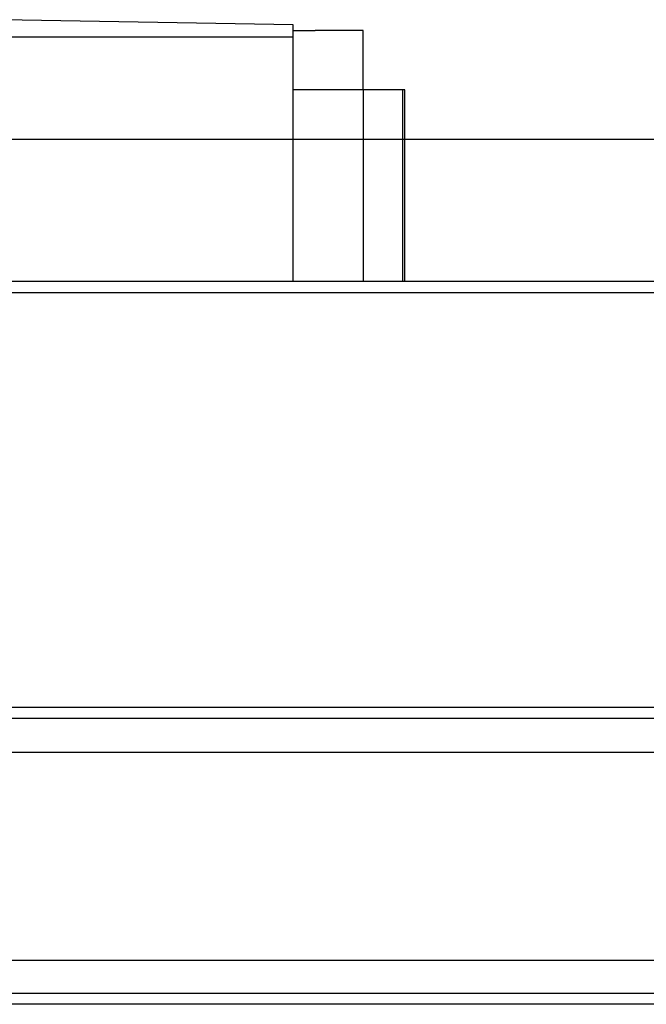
# Model space of a CAD drawing. Header units: millimetres. Extents: x -1108 to 3135, y -1596 to 860.
# Tile 113 of 256: x -696 to -667, y -1261 to -1216. Entities that reach past the tile are written whole.
import ezdxf
from ezdxf.lldxf.tags import DXFTag

# ---------------------------------------------------------------- set-up
doc = ezdxf.new("R2010")
doc.units = ezdxf.units.MM
doc.layers.get('0').update_dxf_attribs({"linetype": 'CONTINUOUS'})
tags = doc.linetypes.add('DASHED', pattern=[25.72, 12.86, -12.86]).pattern_tags.tags
tags[6:7] = [DXFTag(74, 4), DXFTag(75, 0), DXFTag(340, '0'), DXFTag(46, 0.0), DXFTag(50, 0.0), DXFTag(44, 0.0), DXFTag(45, 0.0)]
tags[4:5] = [DXFTag(74, 4), DXFTag(75, 0), DXFTag(340, '0'), DXFTag(46, 0.0), DXFTag(50, 0.0), DXFTag(44, 0.0), DXFTag(45, 0.0)]

msp = doc.modelspace()

# ---------------------------------------------------------------- linework, layer by layer
at = {"linetype": 'Continuous'}
for p, q in [((-683.362, -1216.068), (-696.612, -1215.837)), ((-683.362, -1216.637), (-683.362, -1216.068)), ((-683.362, -1216.337), (-682.362, -1216.337)), ((-680.162, -1216.337), (-682.362, -1216.337)), ((-680.162, -1219.037), (-680.162, -1216.337)), ((-683.362, -1216.637), (-784.862, -1216.637)), ((-683.362, -1227.787), (-683.362, -1216.637)), ((-680.162, -1219.037), (-683.362, -1219.037)), ((-678.362, -1219.037), (-680.162, -1219.037)), ((-680.162, -1219.037), (-680.162, -1226.287)), ((-678.362, -1227.787), (-678.362, -1219.037)), ((-678.262, -1219.037), (-678.362, -1219.037)), ((-678.262, -1227.787), (-678.262, -1219.037)), ((-728.362, -1221.287), (-612.872, -1221.287)), ((-614.438, -1227.786), (-877.612, -1227.787)), ((-619.124, -1247.237), (-877.612, -1247.237)), ((-621.907, -1258.786), (-877.612, -1258.787)), ((-622.389, -1260.786), (-877.612, -1260.787))]:
    msp.add_line(p, q, dxfattribs=at)
msp.add_line((-965.612, -1228.287), (-123.612, -1228.287))
at = {"linetype": 'DASHED'}
for p, q in [((-619.618, -1249.286), (-877.612, -1249.287)), ((-622.268, -1260.286), (-877.612, -1260.287))]:
    msp.add_line(p, q, dxfattribs=at)
at = {"linetype": 'Continuous'}
for points in [[(-680.162, -1226.287), (-680.162, -1227.787)], [(-619.245, -1247.737), (-877.612, -1247.737)]]:
    msp.add_open_spline(points, degree=1, dxfattribs=at)

doc.saveas('drawing.dxf')
